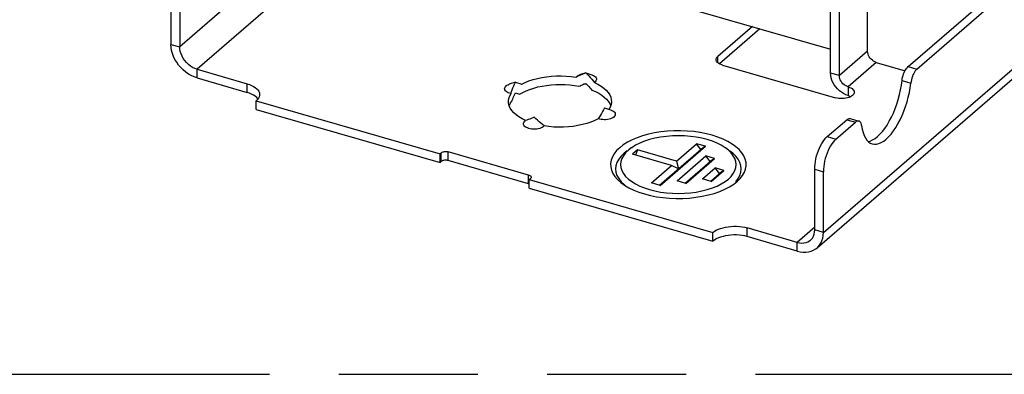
# Model space of a CAD drawing. Header units: millimetres. Extents: x 0 to 210, y 0 to 297.
# Tile 6 of 12: x 70.85 to 84.57, y 207.68 to 212.63. Entities that reach past the tile are written whole.
import ezdxf

# ---------------------------------------------------------------- set-up
doc = ezdxf.new("R2010")
doc.units = ezdxf.units.MM
doc.header["$LTSCALE"] = 19.36
doc.linetypes.add('PHANTOM', pattern=[0.8, 0.45, -0.05, 0.1, -0.05, 0.1, -0.05])
doc.layers.get('0').update_dxf_attribs({"linetype": 'CONTINUOUS'})
doc.layers.add('DEFAULT_3', color=7, linetype='PHANTOM')

msp = doc.modelspace()

# ---------------------------------------------------------------- linework, layer by layer
at = {"color": 9, "linetype": 'Continuous'}
for p, q in [((82.050342, 209.659336), (130.700342, 251.791471)), ((75.770806, 214.581098), (73.078319, 212.249336)), ((75.770806, 214.058611), (73.320806, 211.936848)), ((72.957075, 212.284336), (73.078319, 212.249336)), ((82.666533, 212.189229), (82.272783, 211.848232)), ((80.578806, 212.027461), (80.578806, 212.114961)), ((82.787777, 212.032986), (82.394027, 211.691988)), ((73.320806, 211.815605), (73.320806, 211.936848)), ((83.232759, 211.975153), (83.354003, 211.940153)), ((82.272783, 211.848232), (82.15154, 211.883232)), ((83.147027, 211.779663), (83.268271, 211.744663)), ((74.017957, 211.614355), (74.017957, 211.735598)), ((82.394027, 211.691988), (82.394027, 211.570745)), ((82.375438, 211.232691), (82.496681, 211.197691)), ((82.104099, 210.997704), (82.225342, 210.962704)), ((76.724836, 210.651081), (76.724836, 210.772324)), ((76.820457, 210.663892), (76.820457, 210.785135)), ((81.929099, 210.54304), (82.050342, 210.50804)), ((77.94196, 210.340142), (77.94196, 210.461385)), ((80.989461, 209.601855), (80.989461, 209.723098)), ((81.929099, 209.731848), (81.686611, 209.521848)), ((82.050342, 209.659336), (81.929099, 209.694336)), ((81.686611, 209.400605), (81.686611, 209.521848))]:
    msp.add_line(p, q, dxfattribs=at)
at = {"color": 7, "linetype": 'Continuous'}
for p, q in [((81.961566, 209.446845), (130.611566, 251.578981)), ((72.957075, 213.13304), (72.957075, 212.284336)), ((78.544252, 213.257986), (82.15154, 212.216652)), ((73.078319, 213.09804), (73.078319, 212.249336)), ((82.15154, 211.883232), (82.15154, 213.004735)), ((82.272783, 211.848232), (82.272783, 212.969735)), ((82.666533, 212.189229), (82.666533, 212.931846)), ((83.232759, 211.975153), (84.202855, 212.81528)), ((83.354003, 211.940153), (84.324098, 212.78028)), ((81.060056, 212.531736), (80.578806, 212.114961)), ((81.165056, 212.501425), (80.603758, 212.015326)), ((82.787777, 212.032986), (83.189222, 211.917098)), ((73.320806, 211.936848), (74.017957, 211.735598)), ((78.737459, 211.88874), (78.652614, 211.85963)), ((78.737459, 211.88874), (78.758929, 211.867098)), ((78.737459, 211.88874), (78.822304, 211.85963)), ((80.642861, 211.995434), (82.219027, 211.540434)), ((73.320806, 211.815605), (74.017957, 211.614355)), ((77.757336, 211.757428), (77.672491, 211.728318)), ((77.757336, 211.757428), (77.845474, 211.727155)), ((77.696339, 211.598001), (77.704486, 211.624937)), ((77.842168, 211.728309), (77.845474, 211.727155)), ((78.703717, 211.726594), (78.722062, 211.734342)), ((78.722062, 211.734342), (78.737459, 211.740729)), ((74.146065, 211.496544), (76.707336, 210.757169)), ((74.146065, 211.3753), (74.146065, 211.496544)), ((77.696339, 211.598001), (77.67606, 211.603503)), ((77.757336, 211.609417), (77.816856, 211.588995)), ((82.444086, 211.562122), (82.427272, 211.552894)), ((82.458058, 211.572468), (82.444086, 211.562122)), ((74.146065, 211.3753), (76.707336, 210.635925)), ((79.000082, 211.398678), (79.084927, 211.369568)), ((79.079247, 211.409632), (79.061079, 211.37624)), ((77.88658, 211.210668), (77.89864, 211.220503)), ((79.019994, 211.233447), (78.997217, 211.232782)), ((82.104099, 210.997704), (82.375438, 211.232691)), ((82.423974, 211.249271), (82.545218, 211.214271)), ((82.225342, 210.962704), (82.496681, 211.197691)), ((79.45801, 210.811823), (79.38801, 210.751201)), ((79.45801, 210.811823), (79.43001, 210.739077)), ((80.003606, 210.654323), (79.45801, 210.811823)), ((79.766727, 210.318558), (80.344227, 210.818688)), ((79.774849, 210.316214), (80.404849, 210.86181)), ((80.003606, 210.654323), (80.283606, 210.89681)), ((80.344227, 210.818688), (80.283606, 210.89681)), ((80.404849, 210.86181), (80.283606, 210.89681)), ((80.404849, 210.86181), (80.344227, 210.818688)), ((76.707336, 210.757169), (76.724836, 210.772324)), ((76.707336, 210.635925), (76.707336, 210.757169)), ((77.94196, 210.461385), (76.820457, 210.785135)), ((77.94196, 210.340142), (76.820457, 210.663892)), ((79.933606, 210.593701), (79.38801, 210.751201)), ((80.003606, 210.654323), (80.029227, 210.54589)), ((80.009843, 210.379724), (80.412343, 210.728299)), ((80.131086, 210.344724), (80.533586, 210.693299)), ((80.472965, 210.650178), (80.412343, 210.728299)), ((80.533586, 210.693299), (80.412343, 210.728299)), ((80.533586, 210.693299), (80.472965, 210.650178)), ((76.707336, 210.635925), (76.724836, 210.651081)), ((79.653606, 210.351214), (79.933606, 210.593701)), ((80.029227, 210.54589), (79.933606, 210.593701)), ((80.122965, 210.347069), (80.472965, 210.650178)), ((80.36608, 210.408235), (80.54108, 210.559789)), ((80.487323, 210.373235), (80.662323, 210.524789)), ((80.601702, 210.481667), (80.54108, 210.559789)), ((80.662323, 210.524789), (80.54108, 210.559789)), ((80.662323, 210.524789), (80.601702, 210.481667)), ((81.929099, 209.694336), (81.929099, 210.54304)), ((77.950082, 210.398419), (77.967582, 210.413574)), ((77.950082, 210.398419), (80.511352, 209.659044)), ((77.950082, 210.277175), (77.950082, 210.398419)), ((80.131086, 210.344724), (80.009843, 210.379724)), ((80.487323, 210.373235), (80.36608, 210.408235)), ((80.479202, 210.375579), (80.601702, 210.481667)), ((82.050342, 209.659336), (82.050342, 210.50804)), ((77.951107, 210.336983), (77.94196, 210.340142)), ((77.950082, 210.277175), (80.511352, 209.5378)), ((79.774849, 210.316214), (79.653606, 210.351214)), ((81.686611, 209.521848), (80.989461, 209.723098)), ((80.511352, 209.5378), (80.511352, 209.659044)), ((81.686611, 209.400605), (80.989461, 209.601855))]:
    msp.add_line(p, q, dxfattribs=at)
for points in [[(73.320806, 211.815605), (73.279909, 211.829725), (73.239945, 211.84805), (73.200616, 211.870777), (73.162816, 211.897317), (73.127292, 211.927207), (73.094176, 211.960261), (73.063648, 211.996413), (73.036309, 212.034832), (73.012815, 212.074731), (72.99318, 212.115923), (72.977552, 212.158235), (72.966178, 212.200846), (72.959389, 212.24277), (72.957075, 212.284336)], [(73.320806, 211.936848), (73.288891, 211.948198), (73.258046, 211.963228), (73.22802, 211.982116), (73.199563, 212.004336), (73.173205, 212.029587), (73.149342, 212.057369), (73.128449, 212.087264), (73.110806, 212.118714), (73.096802, 212.151214), (73.086582, 212.18419), (73.080455, 212.216804), (73.078319, 212.249336)], [(82.787777, 212.032986), (82.768585, 212.040082), (82.750311, 212.049735), (82.732746, 212.062111), (82.716512, 212.076714), (82.702064, 212.09326), (82.689689, 212.11128), (82.679773, 212.130376), (82.672467, 212.15005), (82.668089, 212.169588), (82.666533, 212.189229)], [(80.555361, 212.071211), (80.556877, 212.082631), (80.561324, 212.093858), (80.568625, 212.104602), (80.578806, 212.114961)], [(80.642861, 211.995434), (80.623685, 212.001859), (80.606617, 212.009339), (80.591539, 212.01795), (80.578806, 212.027461), (80.568699, 212.03773), (80.561324, 212.048564), (80.556877, 212.059791), (80.555361, 212.071211)], [(78.600469, 211.828306), (78.624128, 211.839338), (78.647494, 211.849982), (78.670541, 211.860245), (78.693236, 211.870125), (78.715551, 211.87962), (78.737459, 211.88874)], [(83.147027, 211.779663), (83.150267, 211.802631), (83.154956, 211.825563), (83.161159, 211.848672), (83.168685, 211.871317), (83.177427, 211.893057), (83.18719, 211.913514), (83.197819, 211.932264), (83.209093, 211.949008), (83.220705, 211.963249), (83.232759, 211.975153)], [(83.354003, 211.940153), (83.341949, 211.928249), (83.330336, 211.914008), (83.319062, 211.897264), (83.308434, 211.878514), (83.29867, 211.858057), (83.289928, 211.836317), (83.282403, 211.813672), (83.2762, 211.790563), (83.27151, 211.767631), (83.268271, 211.744663)], [(77.704486, 211.624937), (77.713456, 211.651749), (77.723239, 211.678426), (77.733822, 211.704946), (77.745192, 211.731283), (77.757336, 211.757428)], [(77.845474, 211.727155), (77.894225, 211.751718), (77.946939, 211.773644), (78.003886, 211.793014), (78.064256, 211.809582), (78.127535, 211.823158), (78.193106, 211.83366), (78.260391, 211.840948), (78.328754, 211.845), (78.397576, 211.845735), (78.466223, 211.843192), (78.533749, 211.837384), (78.600469, 211.828306)], [(78.600469, 211.828306), (78.611474, 211.838445), (78.625066, 211.847442), (78.641447, 211.855382), (78.65262, 211.859625)], [(78.758929, 211.867098), (78.779933, 211.845098), (78.800446, 211.822745), (78.820441, 211.800057), (78.839893, 211.777052), (78.858778, 211.753738)], [(78.822294, 211.859623), (78.831275, 211.856299), (78.847919, 211.848493), (78.862047, 211.839534), (78.873241, 211.829591), (78.881343, 211.818926), (78.886056, 211.807763), (78.887387, 211.796375), (78.885187, 211.78502), (78.879626, 211.773957), (78.870838, 211.763573), (78.858778, 211.753738)], [(78.858778, 211.753738), (78.907862, 211.729387), (78.951686, 211.703051), (78.990414, 211.674598), (79.023551, 211.644429), (79.050714, 211.612801), (79.071734, 211.580022), (79.08633, 211.546378), (79.094455, 211.512189), (79.096189, 211.487121)], [(82.394027, 211.570745), (82.362112, 211.582094), (82.331267, 211.597125), (82.301241, 211.616012), (82.272783, 211.638232), (82.246426, 211.663484), (82.222563, 211.691265), (82.20167, 211.72116), (82.184027, 211.75261), (82.170023, 211.785111), (82.159802, 211.818086), (82.153676, 211.8507), (82.15154, 211.883232)], [(82.394027, 211.691988), (82.374803, 211.699107), (82.356527, 211.708759), (82.339012, 211.721088), (82.322819, 211.735658), (82.308324, 211.752269), (82.295897, 211.770351), (82.286002, 211.789401), (82.278728, 211.809015), (82.274353, 211.828554), (82.272783, 211.848232)], [(82.736077, 210.950354), (82.769926, 210.971026), (82.804099, 210.997704), (82.838272, 211.030216), (82.87212, 211.068171), (82.905315, 211.111284), (82.93755, 211.159072), (82.968501, 211.211144), (82.997893, 211.266945), (83.025421, 211.325992), (83.050849, 211.38768), (83.073902, 211.451453), (83.094396, 211.516678), (83.112095, 211.582748), (83.12687, 211.649023), (83.138488, 211.714556), (83.147027, 211.779663)], [(74.017957, 211.735598), (74.050979, 211.724767), (74.081017, 211.712328), (74.108231, 211.698188), (74.13214, 211.682625), (74.152379, 211.665811), (74.168762, 211.647979), (74.181011, 211.629335), (74.189047, 211.610126), (74.192691, 211.590587), (74.19294, 211.584044)], [(74.13214, 211.561381), (74.108231, 211.576944), (74.081017, 211.591085), (74.050979, 211.603524), (74.017957, 211.614355)], [(77.67606, 211.603503), (77.658065, 211.610299), (77.642186, 211.61849), (77.628927, 211.627773), (77.618691, 211.637969), (77.61161, 211.648814), (77.607961, 211.660076), (77.607712, 211.671485), (77.610988, 211.682776), (77.617596, 211.693697), (77.627496, 211.703977), (77.640352, 211.713404), (77.655964, 211.721726), (77.672491, 211.728318)], [(77.816856, 211.588995), (77.859887, 211.613674), (77.906851, 211.636135), (77.957974, 211.656462), (78.012578, 211.674404), (78.070232, 211.689768), (78.130433, 211.702465), (78.192717, 211.712355), (78.256547, 211.719389), (78.321418, 211.723472), (78.386777, 211.724604), (78.452092, 211.722735), (78.516799, 211.71792), (78.580066, 211.710202), (78.64217, 211.699567)], [(78.64217, 211.699567), (78.658502, 211.706903), (78.674667, 211.714047), (78.690656, 211.721002), (78.703717, 211.726594)], [(78.749205, 211.728957), (78.740654, 211.729432), (78.723297, 211.728995), (78.706328, 211.727114), (78.703717, 211.726594)], [(78.737459, 211.740729), (78.752639, 211.725515), (78.767591, 211.710119), (78.782307, 211.694545), (78.796778, 211.678797), (78.810993, 211.662883), (78.824945, 211.646804)], [(78.824945, 211.646804), (78.874418, 211.62523), (78.91942, 211.601694), (78.960114, 211.576082), (78.996009, 211.548735), (79.026727, 211.519867)], [(82.394027, 211.691988), (82.414886, 211.684902), (82.43318, 211.676593), (82.449056, 211.666958), (82.462073, 211.656306), (82.471876, 211.644825), (82.478364, 211.63277), (82.481302, 211.620374), (82.481505, 211.616211)], [(82.481505, 211.616211), (82.480734, 211.607894), (82.476568, 211.595585), (82.468991, 211.583691), (82.458058, 211.572468)], [(82.731197, 210.896383), (82.76094, 210.89139), (82.791891, 210.892928), (82.824126, 210.900972), (82.85732, 210.915354), (82.891169, 210.936026), (82.925342, 210.962704), (82.959515, 210.995216), (82.993364, 211.033171), (83.026559, 211.076284), (83.058793, 211.124072), (83.089745, 211.176144), (83.119137, 211.231945), (83.146664, 211.290992), (83.172092, 211.35268), (83.195146, 211.416453), (83.215639, 211.481678), (83.233338, 211.547748), (83.248114, 211.614023), (83.259732, 211.679556), (83.268271, 211.744663)], [(74.168762, 211.526735), (74.152379, 211.544568), (74.13214, 211.561381)], [(74.19294, 211.584044), (74.191978, 211.570966), (74.186834, 211.551511), (74.177407, 211.532462), (74.163833, 211.51418), (74.146065, 211.496544)], [(77.661228, 211.487121), (77.661476, 211.496477), (77.666552, 211.530821)], [(77.89864, 211.220503), (77.849556, 211.244855), (77.805732, 211.27119), (77.767004, 211.299644), (77.733866, 211.329812), (77.706703, 211.36144), (77.685684, 211.39422), (77.671087, 211.427863), (77.662963, 211.462052), (77.661228, 211.487121)], [(77.666552, 211.530821), (77.678171, 211.56461), (77.696339, 211.598001)], [(77.67468, 211.435069), (77.690101, 211.466635), (77.71133, 211.497608)], [(77.71133, 211.497608), (77.718011, 211.516451), (77.725092, 211.535218), (77.73257, 211.553907), (77.74044, 211.572507), (77.748697, 211.591012), (77.757336, 211.609417)], [(79.026727, 211.519867), (79.05209, 211.489736), (79.071822, 211.458579), (79.085834, 211.426665)], [(79.096189, 211.487121), (79.095942, 211.477764), (79.090866, 211.44342), (79.079247, 211.409632)], [(82.427272, 211.552894), (82.408037, 211.544936), (82.386704, 211.53845), (82.363764, 211.533523), (82.339641, 211.530306), (82.314854, 211.52881), (82.289895, 211.529121), (82.265269, 211.531177), (82.24173, 211.534945), (82.219027, 211.540434)], [(82.394027, 211.570745), (82.414886, 211.563658), (82.432395, 211.555706)], [(79.000082, 211.398678), (78.987181, 211.372752), (78.973541, 211.34707), (78.959178, 211.321642), (78.94411, 211.29649), (78.928359, 211.271635), (78.911944, 211.247086)], [(79.084915, 211.369559), (79.099352, 211.363942), (79.115231, 211.355752), (79.128491, 211.346469), (79.138727, 211.336273), (79.145808, 211.325428), (79.149457, 211.314165), (79.149705, 211.302757), (79.146429, 211.291465), (79.139821, 211.280545), (79.129921, 211.270264), (79.117065, 211.260837), (79.101454, 211.252516), (79.083535, 211.245451), (79.06365, 211.239855)], [(78.156948, 211.145936), (78.145944, 211.135797), (78.132351, 211.126799), (78.115971, 211.118859), (78.097404, 211.11223), (78.077013, 211.107112), (78.055323, 211.103571), (78.032798, 211.101747), (78.009981, 211.101622), (77.987398, 211.103261), (77.965556, 211.106564), (77.944996, 211.111514), (77.926142, 211.117942), (77.909499, 211.125748), (77.89537, 211.134708), (77.884177, 211.14465), (77.876074, 211.155316), (77.871361, 211.166478), (77.870031, 211.177867), (77.872231, 211.189221), (77.877792, 211.200284), (77.88658, 211.210668)], [(78.019959, 211.267367), (77.998489, 211.258626), (77.977485, 211.250266), (77.956972, 211.242276), (77.936976, 211.234656), (77.917525, 211.227402), (77.89864, 211.220503)], [(78.156948, 211.145936), (78.13329, 211.165116), (78.109923, 211.18473), (78.086877, 211.204776), (78.064181, 211.225239), (78.041866, 211.246104), (78.019959, 211.267367)], [(78.911944, 211.247086), (78.863192, 211.222523), (78.810478, 211.200598), (78.753531, 211.181228), (78.693162, 211.164659), (78.629883, 211.151083), (78.564312, 211.140581), (78.497026, 211.133294), (78.428663, 211.129241), (78.359841, 211.128506), (78.291195, 211.131049), (78.223669, 211.136858), (78.156948, 211.145936)], [(78.997217, 211.232782), (78.974508, 211.233882), (78.952382, 211.236662), (78.931614, 211.241056), (78.911944, 211.247086)], [(79.06365, 211.239855), (79.042319, 211.235804), (79.019994, 211.233447)], [(82.375438, 211.232691), (82.387492, 211.241665), (82.399105, 211.247538), (82.410378, 211.250321), (82.421007, 211.24998), (82.423973, 211.249265)], [(82.545216, 211.214265), (82.542251, 211.21498), (82.531622, 211.215321), (82.520348, 211.212538), (82.508735, 211.206665), (82.496681, 211.197691)], [(82.582414, 211.150693), (82.579174, 211.168051), (82.574485, 211.182861), (82.568281, 211.195224), (82.560756, 211.204835), (82.552014, 211.211434), (82.545216, 211.214265)], [(80.501727, 211.015709), (80.418817, 211.036972), (80.332988, 211.053936), (80.243807, 211.066653), (80.152575, 211.07497), (80.060146, 211.078742), (79.967421, 211.078), (79.875297, 211.072685), (79.784643, 211.062912), (79.696363, 211.048712), (79.611265, 211.030284), (79.530221, 211.007746), (79.453948, 210.981371), (79.383255, 210.951361), (79.318739, 210.918053), (79.261114, 210.881723), (79.210833, 210.842762), (79.168491, 210.801509), (79.134378, 210.758392), (79.108946, 210.713802), (79.092312, 210.668185), (79.084766, 210.621971), (79.086251, 210.575609), (79.096882, 210.529546), (79.116428, 210.48422), (79.144827, 210.440079), (79.181683, 210.39753), (79.226759, 210.357008), (79.257649, 210.333718)], [(82.582414, 211.150693), (82.590953, 211.100376), (82.602571, 211.054967), (82.617346, 211.014283), (82.635045, 210.978869)], [(80.431727, 210.955087), (80.356216, 210.974291), (80.277986, 210.989312), (80.196589, 211.000199), (80.113373, 211.006807), (80.029227, 211.008994), (79.945082, 211.006807), (79.861866, 211.000199), (79.780469, 210.989312), (79.701819, 210.974197), (79.626727, 210.955087), (79.556082, 210.932127), (79.490577, 210.905628), (79.431023, 210.875825), (79.377969, 210.843095), (79.371949, 210.838895)], [(80.686506, 210.838895), (80.680486, 210.843095), (80.627432, 210.875825), (80.567878, 210.905628), (80.502745, 210.931991), (80.431727, 210.955087)], [(80.80079, 210.333723), (80.847621, 210.370262), (80.889964, 210.411515), (80.924076, 210.454632), (80.949509, 210.499222), (80.966143, 210.544838), (80.973689, 210.591053), (80.972204, 210.637415), (80.961573, 210.683477), (80.942027, 210.728804), (80.913628, 210.772944), (80.876772, 210.815493), (80.831696, 210.856015), (80.778946, 210.894152), (80.718925, 210.929498), (80.652309, 210.961756), (80.580011, 210.990439), (80.501727, 211.015709)], [(81.929099, 210.54304), (81.930223, 210.578161), (81.933486, 210.614288), (81.938929, 210.651658), (81.946429, 210.689563), (81.955931, 210.727532), (81.967278, 210.76509), (81.980362, 210.801754), (81.994988, 210.837082), (82.010998, 210.870602), (82.028169, 210.90193), (82.046303, 210.930625), (82.065157, 210.95638), (82.084384, 210.978683), (82.104099, 210.997704)], [(82.225342, 210.962704), (82.205627, 210.943683), (82.186401, 210.92138), (82.167547, 210.895625), (82.149412, 210.86693), (82.132242, 210.835602), (82.116231, 210.802082), (82.101606, 210.766754), (82.088522, 210.73009), (82.077174, 210.692532), (82.067673, 210.654563), (82.060172, 210.616658), (82.05473, 210.579288), (82.051467, 210.543161), (82.050342, 210.50804)], [(82.635045, 210.978869), (82.655538, 210.94914), (82.678592, 210.925296)], [(82.674998, 210.929014), (82.702882, 210.935972), (82.736077, 210.950354)], [(79.314793, 210.798481), (79.271455, 210.76464), (79.229875, 210.723837), (79.197053, 210.681085), (79.173348, 210.636851), (79.159021, 210.591621), (79.154227, 210.54589), (79.159021, 210.500159), (79.173348, 210.454929), (79.197053, 210.410695), (79.229875, 210.367943)], [(79.371949, 210.838895), (79.332108, 210.807753), (79.293823, 210.770223), (79.263661, 210.730886), (79.241819, 210.690196), (79.228673, 210.648583), (79.224227, 210.606512), (79.228673, 210.564441), (79.241819, 210.522827), (79.263661, 210.482138), (79.293823, 210.4428), (79.332108, 210.405271), (79.377969, 210.369928), (79.431023, 210.337199), (79.490577, 210.307396), (79.55571, 210.281032), (79.626727, 210.257937)], [(79.626727, 210.257937), (79.702239, 210.238733), (79.780469, 210.223712), (79.861866, 210.212825), (79.945082, 210.206217), (80.029227, 210.20403), (80.113373, 210.206217), (80.196589, 210.212825), (80.277986, 210.223712), (80.356636, 210.238826), (80.431727, 210.257937), (80.502373, 210.280897), (80.567878, 210.307396), (80.627432, 210.337199), (80.680486, 210.369928), (80.726347, 210.405271), (80.764632, 210.4428), (80.794794, 210.482138), (80.816636, 210.522827), (80.829782, 210.564441), (80.834227, 210.606512), (80.829782, 210.648583), (80.816636, 210.690196), (80.794794, 210.730886), (80.764632, 210.770223), (80.726347, 210.807753), (80.686506, 210.838895)], [(80.82858, 210.367943), (80.861402, 210.410695), (80.885107, 210.454929), (80.899434, 210.500159), (80.904227, 210.54589), (80.899434, 210.591621), (80.885107, 210.636851), (80.861402, 210.681085), (80.82858, 210.723837), (80.787, 210.76464), (80.743662, 210.798481)], [(82.678592, 210.925296), (82.70402, 210.907651), (82.731197, 210.896383)], [(76.724836, 210.772324), (76.731154, 210.776898), (76.738618, 210.780835), (76.747341, 210.784171), (76.756986, 210.786799), (76.767344, 210.788624), (76.77814, 210.789633), (76.78912, 210.789769), (76.800011, 210.78906), (76.810412, 210.787516), (76.820457, 210.785135)], [(76.820457, 210.663892), (76.810412, 210.666273), (76.800011, 210.667816), (76.78912, 210.668525), (76.77814, 210.668389), (76.767344, 210.667381), (76.756986, 210.665555), (76.747341, 210.662928), (76.738618, 210.659591), (76.731154, 210.655654), (76.724836, 210.651081)], [(77.94196, 210.461385), (77.951107, 210.458226), (77.95898, 210.454494), (77.965654, 210.450133), (77.970908, 210.44531), (77.97456, 210.440131), (77.976577, 210.434733), (77.976948, 210.431074)], [(77.976948, 210.431074), (77.976848, 210.429243), (77.975431, 210.423798), (77.972344, 210.418597), (77.967582, 210.413574)], [(79.229875, 210.367943), (79.271455, 210.32714), (79.28982, 210.3128)], [(79.257649, 210.333718), (79.279509, 210.318872), (79.33953, 210.283526), (79.406146, 210.251268), (79.478443, 210.222585), (79.556727, 210.197315)], [(79.556727, 210.197315), (79.639638, 210.176052), (79.725467, 210.159087), (79.814648, 210.146371), (79.90588, 210.138054), (79.998309, 210.134281), (80.091033, 210.135023), (80.183158, 210.140339), (80.273811, 210.150112), (80.362092, 210.164312), (80.44719, 210.182739), (80.528234, 210.205278), (80.604507, 210.231652), (80.6752, 210.261663), (80.739716, 210.294971), (80.80079, 210.333723)], [(80.511352, 209.659044), (80.533014, 209.675555), (80.557893, 209.690574), (80.586174, 209.704181), (80.617299, 209.716136), (80.650927, 209.726255), (80.686592, 209.734447), (80.72388, 209.740571), (80.762296, 209.744589), (80.801375, 209.746411), (80.840617, 209.746055), (80.879526, 209.743483), (80.917625, 209.738769), (80.95419, 209.731982), (80.989461, 209.723098)], [(81.869902, 209.55269), (81.878968, 209.561206), (81.896611, 209.58247), (81.910616, 209.606885), (81.920836, 209.633961), (81.926963, 209.663037), (81.929099, 209.694336)], [(80.989461, 209.601855), (80.95419, 209.610739), (80.917625, 209.617526), (80.879526, 209.622239), (80.840617, 209.624811), (80.801375, 209.625168), (80.762296, 209.623346), (80.72388, 209.619328), (80.686592, 209.613203), (80.650927, 209.605012), (80.617299, 209.594892), (80.586174, 209.582938), (80.557893, 209.569331), (80.533014, 209.554312), (80.511352, 209.5378)], [(81.961548, 209.446867), (81.971109, 209.455578), (81.994602, 209.481912), (82.014238, 209.511768), (82.029866, 209.545057), (82.04124, 209.581102), (82.048029, 209.619106), (82.050342, 209.659336)], [(81.686611, 209.521848), (81.718526, 209.514772), (81.749372, 209.511994), (81.779397, 209.513546), (81.807855, 209.519336), (81.834212, 209.52937), (81.858076, 209.543374), (81.869902, 209.55269)], [(81.686611, 209.400605), (81.727509, 209.391112), (81.767473, 209.386364), (81.806801, 209.386386), (81.844602, 209.391101), (81.880126, 209.400482), (81.913242, 209.414416), (81.94377, 209.432942), (81.961548, 209.446867)]]:
    msp.add_lwpolyline(points, dxfattribs=at)
at = {"layer": 'DEFAULT_3', "color": 7, "linetype": 'PHANTOM'}
msp.add_line((50.128636, 207.68), (150.128636, 207.68), dxfattribs=at)

doc.saveas('drawing.dxf')
